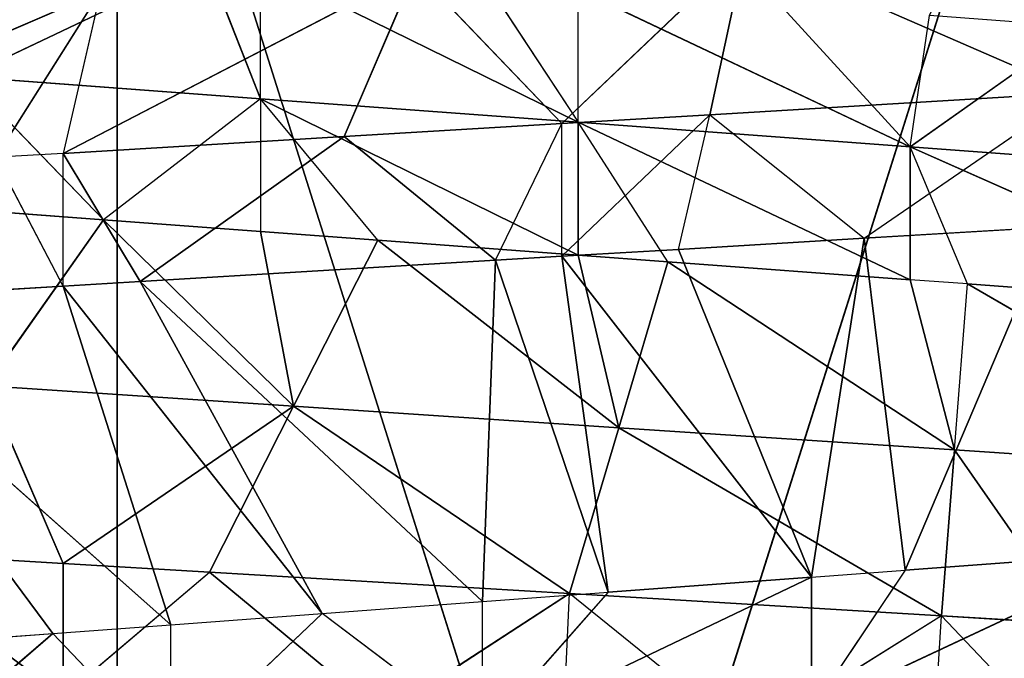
# Model space of a CAD drawing. Extents: x 186 to 416, y 0 to 124.
# Tile 29 of 256: x 244.982 to 245.631, y 35.29 to 35.711. Entities that reach past the tile are written whole.
import ezdxf

# ---------------------------------------------------------------- set-up
doc = ezdxf.new("R2010")
doc.units = 0
doc.header["$LTSCALE"] = 25.4
doc.layers.get('0').update_dxf_attribs({"color": 13, "linetype": 'CONTINUOUS'})

# ---------------------------------------------------------------- blocks, each defined once
blk = doc.blocks.new('PILLS-I-PLAFON-8266-8272_0')
at = {"color": 250}
for p, q in [((60.6, 53.00964, 88.59917), (60.359, 52.99469, 88.61358)), ((60.6, 53.00964, 88.59917), (60.359, 52.99469, 88.61358)), ((60.38241, 52.8067, 88.5042), (60.6, 53.00964, 88.59917)), ((60.38241, 52.8067, 88.5042), (60.6, 53.00964, 88.59917)), ((60.46057, 53.00465, 88.69501), (60.6, 53.00964, 88.59917)), ((60.46057, 53.00465, 88.69501), (60.58359, 53.00957, 88.68764)), ((60.48766, 52.62674, 88.91376), (60.58359, 53.00957, 88.68764)), ((60.48766, 52.62674, 88.91376), (60.58359, 53.00957, 88.68764)), ((60.33838, 52.99201, 88.70232), (60.46057, 53.00465, 88.69501)), ((60.359, 52.99469, 88.61358), (60.46057, 53.00465, 88.69501)), ((60.42588, 52.62108, 88.91834), (60.46057, 53.00465, 88.69501)), ((60.42588, 52.62108, 88.91834), (60.46057, 53.00465, 88.69501)), ((60.48766, 52.62674, 88.91376), (60.46057, 53.00465, 88.69501)), ((60.48766, 52.62674, 88.91376), (60.46057, 53.00465, 88.69501)), ((60.26139, 52.98002, 88.70692), (60.359, 52.99469, 88.61358)), ((60.359, 52.99469, 88.61358), (60.26139, 52.98002, 88.61942)), ((60.33838, 52.99201, 88.70232), (60.359, 52.99469, 88.61358)), ((60.38241, 52.8067, 88.5042), (60.359, 52.99469, 88.61358)), ((60.38241, 52.8067, 88.5042), (60.359, 52.99469, 88.61358)), ((60.26139, 52.98002, 88.70692), (60.33838, 52.99201, 88.70232)), ((60.42588, 52.62108, 88.91834), (60.33838, 52.99201, 88.70232)), ((60.42588, 52.62108, 88.91834), (60.33838, 52.99201, 88.70232)), ((60.26139, 52.98002, 88.61942), (60.11817, 52.94918, 88.62799)), ((60.26139, 52.98002, 88.61942), (60.11817, 52.94918, 88.62799)), ((60.26139, 52.98002, 88.61942), (60.16498, 52.76561, 88.51862)), ((60.26139, 52.98002, 88.61942), (60.16498, 52.76561, 88.51862)), ((60.21774, 52.97181, 88.70953), (60.26139, 52.98002, 88.61942)), ((60.21774, 52.97181, 88.70953), (60.26139, 52.98002, 88.70692)), ((60.26139, 52.98002, 88.70692), (60.26139, 52.98002, 88.61942)), ((60.29202, 52.60027, 88.92828), (60.26139, 52.98002, 88.70692)), ((60.29202, 52.60027, 88.92828), (60.26139, 52.98002, 88.70692)), ((60.42588, 52.62108, 88.91834), (60.26139, 52.98002, 88.70692)), ((60.42588, 52.62108, 88.91834), (60.26139, 52.98002, 88.70692)), ((60.26139, 52.98002, 88.61942), (60.38241, 52.8067, 88.5042)), ((60.26139, 52.98002, 88.61942), (60.38241, 52.8067, 88.5042)), ((59.98381, 52.90973, 88.72353), (60.21774, 52.97181, 88.70953)), ((59.98381, 52.90973, 88.72353), (60.21774, 52.97181, 88.70953)), ((60.21774, 52.97181, 88.70953), (60.11817, 52.94918, 88.62799)), ((60.21774, 52.97181, 88.70953), (60.11817, 52.94918, 88.62799)), ((60.20926, 52.58139, 88.93443), (60.21774, 52.97181, 88.70953)), ((60.20926, 52.58139, 88.93443), (60.21774, 52.97181, 88.70953)), ((60.29202, 52.60027, 88.92828), (60.21774, 52.97181, 88.70953)), ((60.29202, 52.60027, 88.92828), (60.21774, 52.97181, 88.70953)), ((60.11817, 52.94918, 88.62799), (59.93306, 52.89204, 88.63907)), ((60.11817, 52.94918, 88.62799), (59.93306, 52.89204, 88.63907)), ((59.98381, 52.90973, 88.72353), (60.11817, 52.94918, 88.62799)), ((59.98381, 52.90973, 88.72353), (60.11817, 52.94918, 88.62799)), ((60.11817, 52.94918, 88.62799), (60.16498, 52.76561, 88.51862)), ((60.11817, 52.94918, 88.62799), (60.16498, 52.76561, 88.51862)), ((59.98381, 52.90973, 88.72353), (59.93306, 52.89204, 88.63907)), ((59.93306, 52.89204, 88.72656), (59.98381, 52.90973, 88.72353)), ((60.10353, 52.55025, 88.94228), (59.98381, 52.90973, 88.72353)), ((60.10353, 52.55025, 88.94228), (59.98381, 52.90973, 88.72353)), ((60.20926, 52.58139, 88.93443), (59.98381, 52.90973, 88.72353)), ((60.20926, 52.58139, 88.93443), (59.98381, 52.90973, 88.72353)), ((59.76368, 52.82119, 88.7367), (59.93306, 52.89204, 88.72656)), ((59.76368, 52.82119, 88.7367), (59.93306, 52.89204, 88.72656)), ((59.93306, 52.89204, 88.63907), (59.8885, 52.87521, 88.64173)), ((59.93306, 52.89204, 88.72656), (59.8885, 52.87521, 88.64173)), ((59.93306, 52.89204, 88.72656), (59.93306, 52.89204, 88.63907)), ((60.00386, 52.51327, 88.94968), (59.93306, 52.89204, 88.72656)), ((60.00386, 52.51327, 88.94968), (59.93306, 52.89204, 88.72656)), ((60.10353, 52.55025, 88.94228), (59.93306, 52.89204, 88.72656)), ((60.10353, 52.55025, 88.94228), (59.93306, 52.89204, 88.72656)), ((60.16498, 52.76561, 88.51862), (59.93306, 52.89204, 88.63907)), ((60.16498, 52.76561, 88.51862), (59.93306, 52.89204, 88.63907)), ((59.95762, 52.69882, 88.53236), (59.93306, 52.89204, 88.63907)), ((59.95762, 52.69882, 88.53236), (59.8885, 52.87521, 88.64173)), ((59.92617, 52.47892, 88.95545), (59.76368, 52.82119, 88.7367)), ((59.92617, 52.47892, 88.95545), (59.76368, 52.82119, 88.7367)), ((60.00386, 52.51327, 88.94968), (59.76368, 52.82119, 88.7367)), ((60.00386, 52.51327, 88.94968), (59.76368, 52.82119, 88.7367)), ((59.67457, 52.77606, 88.65453), (59.95762, 52.69882, 88.53236)), ((59.67457, 52.77606, 88.65453), (59.95762, 52.69882, 88.53236)), ((60.6, 52.70964, 90.26167), (59.96857, 52.58404, 88.26167)), ((60.6, 52.70964, 90.26167), (59.96857, 52.58404, 88.26167)), ((60.42588, 52.62108, 89.00584), (60.64764, 52.63003, 88.90188)), ((60.42588, 52.62108, 89.00584), (60.64764, 52.63003, 88.90188)), ((60.48766, 52.62674, 88.91376), (60.64764, 52.63003, 88.90188)), ((60.48766, 52.62674, 88.91376), (60.64764, 52.63003, 88.90188)), ((60.42588, 52.62108, 88.91834), (60.48766, 52.62674, 88.91376)), ((60.48766, 52.62674, 88.91376), (60.42588, 52.62108, 89.00584)), ((60.42588, 52.62108, 88.91834), (60.20926, 52.58139, 89.02193)), ((60.42588, 52.62108, 88.91834), (60.20926, 52.58139, 89.02193)), ((60.29202, 52.60027, 88.92828), (60.42588, 52.62108, 88.91834)), ((60.29202, 52.60027, 88.92828), (60.42588, 52.62108, 88.91834)), ((60.42588, 52.62108, 88.91834), (60.42588, 52.62108, 89.00584)), ((60.20926, 52.58139, 88.93443), (60.29202, 52.60027, 88.92828)), ((60.29202, 52.60027, 88.92828), (60.20926, 52.58139, 89.02193)), ((59.96857, 52.58404, 90.26167), (59.96857, 52.58404, 88.26167)), ((59.96857, 52.58404, 90.26167), (59.96857, 52.58404, 88.26167)), ((60.10353, 52.55025, 88.94228), (60.20926, 52.58139, 88.93443)), ((60.20926, 52.58139, 89.02193), (60.10353, 52.55025, 88.94228)), ((60.20926, 52.58139, 89.02193), (60.20926, 52.58139, 88.93443)), ((60.00386, 52.51327, 88.94968), (60.10353, 52.55025, 88.94228)), ((60.00386, 52.51327, 89.03718), (60.10353, 52.55025, 88.94228)), ((59.92617, 52.47892, 88.95545), (60.00386, 52.51327, 88.94968)), ((60.00386, 52.51327, 89.03718), (59.92617, 52.47892, 88.95545)), ((60.00386, 52.51327, 89.03718), (60.00386, 52.51327, 88.94968)), ((59.81473, 52.42043, 88.96372), (59.92617, 52.47892, 88.95545)), ((59.81473, 52.42043, 89.05122), (59.92617, 52.47892, 88.95545)), ((60.06293, 49.58318, 88.60303), (59.86855, 49.66918, 88.5886)), ((59.86855, 49.66918, 88.5886), (60.02758, 49.59652, 88.51291)), ((59.86855, 49.66918, 88.5886), (60.02758, 49.59652, 88.51291)), ((59.86855, 49.66918, 88.5886), (59.9596, 49.62497, 88.68286)), ((60.06293, 49.58318, 88.60303), (59.86855, 49.66918, 88.5886)), ((59.9596, 49.62497, 88.68286), (59.86855, 49.66918, 88.6761)), ((59.88238, 49.45198, 88.79224), (59.9596, 49.62497, 88.68286)), ((59.88238, 49.45198, 88.79224), (59.9596, 49.62497, 88.68286)), ((60.06293, 49.58318, 88.60303), (59.9596, 49.62497, 88.68286)), ((60.06293, 49.58318, 88.69053), (59.9596, 49.62497, 88.68286)), ((60.08478, 49.37616, 88.80565), (59.9596, 49.62497, 88.68286)), ((60.08478, 49.37616, 88.80565), (59.9596, 49.62497, 88.68286)), ((60.06293, 49.58318, 88.60303), (60.02758, 49.59652, 88.51291)), ((60.06293, 49.58318, 88.60303), (60.06293, 49.58318, 88.69053)), ((60.27221, 49.5231, 88.61858), (60.06293, 49.58318, 88.51553)), ((60.27221, 49.5231, 88.61858), (60.06293, 49.58318, 88.51553)), ((60.27221, 49.5231, 88.61858), (60.06293, 49.58318, 88.60303)), ((60.06293, 49.58318, 88.60303), (60.06293, 49.58318, 88.51553)), ((60.27221, 49.5231, 88.70607), (60.06293, 49.58318, 88.60303)), ((60.27221, 49.5231, 88.61858), (60.06293, 49.58318, 88.60303)), ((60.27221, 49.5231, 88.70607), (60.06293, 49.58318, 88.60303)), ((60.14022, 49.55731, 88.69627), (60.06293, 49.58318, 88.60303)), ((60.06293, 49.58318, 88.69053), (60.08478, 49.37616, 88.80565)), ((60.06293, 49.58318, 88.69053), (60.08478, 49.37616, 88.80565)), ((60.14022, 49.55731, 88.69627), (60.06293, 49.58318, 88.69053)), ((60.14022, 49.55731, 88.69627), (60.08478, 49.37616, 88.80565)), ((60.14022, 49.55731, 88.69627), (60.08478, 49.37616, 88.80565)), ((60.27221, 49.5231, 88.70607), (60.14022, 49.55731, 88.69627)), ((60.14022, 49.55731, 88.69627), (60.29892, 49.32502, 88.81984)), ((60.14022, 49.55731, 88.69627), (60.29892, 49.32502, 88.81984)), ((60.27221, 49.5231, 88.70607), (60.14022, 49.55731, 88.69627)), ((59.96857, 49.53524, 90.26167), (59.96857, 49.53524, 88.26167)), ((59.96857, 49.53524, 90.26167), (59.96857, 49.53524, 88.26167)), ((59.96857, 49.53524, 90.26167), (60.6, 49.40964, 88.26167)), ((59.96857, 49.53524, 90.26167), (60.6, 49.40964, 88.26167)), ((60.21184, 49.53723, 88.52659), (60.27221, 49.5231, 88.61858)), ((60.49101, 49.49231, 88.63482), (60.27221, 49.5231, 88.53107)), ((60.49101, 49.49231, 88.72232), (60.27221, 49.5231, 88.61858)), ((60.27221, 49.5231, 88.61858), (60.49101, 49.49231, 88.63482)), ((60.27221, 49.5231, 88.61858), (60.49101, 49.49231, 88.63482)), ((60.27221, 49.5231, 88.61858), (60.27221, 49.5231, 88.53107)), ((60.49101, 49.49231, 88.63482), (60.27221, 49.5231, 88.53107)), ((60.33132, 49.51167, 88.71046), (60.27221, 49.5231, 88.61858)), ((60.49101, 49.49231, 88.72232), (60.27221, 49.5231, 88.61858)), ((60.27221, 49.5231, 88.70607), (60.27221, 49.5231, 88.61858)), ((60.27221, 49.5231, 88.70607), (60.29892, 49.32502, 88.81984)), ((60.27221, 49.5231, 88.70607), (60.29892, 49.32502, 88.81984)), ((60.33132, 49.51167, 88.71046), (60.27221, 49.5231, 88.70607)), ((60.29892, 49.32502, 88.81984), (60.33132, 49.51167, 88.71046)), ((60.29892, 49.32502, 88.81984), (60.33132, 49.51167, 88.71046)), ((60.49101, 49.49231, 88.72232), (60.33132, 49.51167, 88.71046)), ((60.33132, 49.51167, 88.71046), (60.52017, 49.3009, 88.8345)), ((60.33132, 49.51167, 88.71046), (60.52017, 49.3009, 88.8345)), ((60.49101, 49.49231, 88.72232), (60.33132, 49.51167, 88.71046)), ((60.405, 49.50068, 88.54093), (60.49101, 49.49231, 88.63482)), ((60.72791, 49.49374, 88.73991), (60.49101, 49.49231, 88.63482)), ((60.72791, 49.49374, 88.73991), (60.49101, 49.49231, 88.63482)), ((60.71304, 49.4926, 88.65131), (60.49101, 49.49231, 88.63482)), ((60.71304, 49.4926, 88.65131), (60.49101, 49.49231, 88.63482)), ((60.49101, 49.49231, 88.63482), (60.50359, 49.49149, 88.54826)), ((60.52876, 49.49014, 88.72512), (60.49101, 49.49231, 88.72232)), ((60.60276, 49.48853, 88.55562), (60.49101, 49.49231, 88.63482)), ((60.52876, 49.49014, 88.72512), (60.49101, 49.49231, 88.63482)), ((60.49101, 49.49231, 88.72232), (60.49101, 49.49231, 88.63482)), ((60.52017, 49.3009, 88.8345), (60.49101, 49.49231, 88.72232)), ((60.60276, 49.48853, 88.55562), (60.50359, 49.49149, 88.54826)), ((60.52017, 49.3009, 88.8345), (60.52876, 49.49014, 88.72512)), ((60.72791, 49.49374, 88.73991), (60.52876, 49.49014, 88.72512)), ((60.72791, 49.49374, 88.73991), (60.52876, 49.49014, 88.72512)), ((60.74333, 49.30493, 88.84929), (60.52876, 49.49014, 88.72512)), ((60.74333, 49.30493, 88.84929), (60.52876, 49.49014, 88.72512)), ((59.93306, 49.22724, 88.90926), (59.88238, 49.45198, 88.79224)), ((59.88238, 49.45198, 88.79224), (60.08478, 49.37616, 88.80565)), ((59.88238, 49.45198, 88.79224), (60.08478, 49.37616, 88.80565)), ((59.93306, 49.22724, 88.90926), (59.88238, 49.45198, 88.79224)), ((59.93306, 49.22724, 88.90926), (60.08478, 49.37616, 88.80565)), ((59.93306, 49.22724, 88.90926), (60.08478, 49.37616, 88.80565)), ((60.02934, 49.19501, 88.91502), (60.08478, 49.37616, 88.80565)), ((60.02934, 49.19501, 88.91502), (60.08478, 49.37616, 88.80565)), ((60.29892, 49.32502, 88.81984), (60.08478, 49.37616, 88.80565)), ((60.08478, 49.37616, 88.80565), (60.26653, 49.13837, 88.92921)), ((60.08478, 49.37616, 88.80565), (60.26653, 49.13837, 88.92921)), ((60.29892, 49.32502, 88.81984), (60.08478, 49.37616, 88.80565)), ((60.29892, 49.32502, 88.81984), (60.26653, 49.13837, 88.92921)), ((60.29892, 49.32502, 88.81984), (60.26653, 49.13837, 88.92921)), ((60.52017, 49.3009, 88.8345), (60.29892, 49.32502, 88.81984)), ((60.51158, 49.11165, 88.94387), (60.29892, 49.32502, 88.81984)), ((60.52017, 49.3009, 88.8345), (60.29892, 49.32502, 88.81984)), ((60.51158, 49.11165, 88.94387), (60.29892, 49.32502, 88.81984)), ((60.74333, 49.30493, 88.84929), (60.52017, 49.3009, 88.8345)), ((60.74333, 49.30493, 88.84929), (60.52017, 49.3009, 88.8345)), ((60.51158, 49.11165, 88.94387), (60.52017, 49.3009, 88.8345)), ((60.51158, 49.11165, 88.94387), (60.52017, 49.3009, 88.8345)), ((60.6, 49.10964, 88.94917), (60.52017, 49.3009, 88.8345)), ((60.6, 49.10964, 88.94917), (60.52017, 49.3009, 88.8345)), ((59.80516, 49.27898, 88.90161), (59.93306, 49.22724, 88.90926)), ((59.80516, 49.27898, 88.90161), (59.93306, 49.22724, 88.90926)), ((59.93306, 49.22724, 88.99676), (60.02934, 49.19501, 88.91502)), ((59.93306, 49.22724, 88.99676), (59.93306, 49.22724, 88.90926)), ((59.93306, 49.22724, 88.90926), (60.02934, 49.19501, 88.91502)), ((60.14305, 49.16393, 89.00932), (60.02934, 49.19501, 88.91502)), ((60.02934, 49.19501, 88.91502), (60.26653, 49.13837, 88.92921)), ((60.14305, 49.16393, 89.00932), (60.02934, 49.19501, 88.91502)), ((60.02934, 49.19501, 88.91502), (60.26653, 49.13837, 88.92921)), ((60.14305, 49.16393, 89.00932), (60.26653, 49.13837, 88.92921)), ((60.26237, 49.13909, 89.01646), (60.26653, 49.13837, 88.92921)), ((60.38367, 49.12168, 89.02372), (60.26653, 49.13837, 88.92921)), ((60.26653, 49.13837, 88.92921), (60.51158, 49.11165, 88.94387)), ((60.26653, 49.13837, 88.92921), (60.51158, 49.11165, 88.94387)), ((60.51158, 49.11165, 88.94387), (60.38367, 49.12168, 89.02372)), ((60.50625, 49.1119, 89.03105), (60.51158, 49.11165, 88.94387)), ((60.6, 49.10964, 89.03667), (60.51158, 49.11165, 88.94387)), ((60.51158, 49.11165, 88.94387), (60.6, 49.10964, 88.94917))]:
    blk.add_line(p, q, dxfattribs=at)
mesh = blk.add_polyface(dxfattribs=at)
corners = [(77.6, 57.05964, 90.26167), (43.6, 57.05964, 88.26167), (43.6, 57.05964, 90.26167)]
mesh.append_faces([[corners[k] for k in face] for face in [(0, 1, 2)]], dxfattribs={"color": 250})
mesh = blk.add_polyface(dxfattribs=at)
corners = [(77.6, 57.05964, 90.26167), (77.6, 57.05964, 88.26167), (43.6, 57.05964, 88.26167)]
mesh.append_faces([[corners[k] for k in face] for face in [(0, 1, 2)]], dxfattribs={"color": 250})
mesh = blk.add_polyface(dxfattribs=at)
corners = [(60.46057, 53.00465, 88.69501), (60.6, 53.00964, 88.59917), (60.359, 52.99469, 88.61358)]
mesh.append_faces([[corners[k] for k in face] for face in [(0, 1, 2)]], dxfattribs={"color": 250})
mesh = blk.add_polyface(dxfattribs=at)
corners = [(60.6, 53.00964, 88.59917), (60.38241, 52.8067, 88.5042), (60.359, 52.99469, 88.61358)]
mesh.append_faces([[corners[k] for k in face] for face in [(0, 1, 2)]], dxfattribs={"color": 250})
mesh = blk.add_polyface(dxfattribs=at)
corners = [(60.60501, 52.82019, 88.48946), (60.38241, 52.8067, 88.5042), (60.6, 53.00964, 88.59917)]
mesh.append_faces([[corners[k] for k in face] for face in [(0, 1, 2)]], dxfattribs={"color": 250})
mesh = blk.add_polyface(dxfattribs=at)
corners = [(60.58359, 53.00957, 88.68764), (60.46057, 53.00465, 88.69501), (60.48766, 52.62674, 88.91376)]
mesh.append_faces([[corners[k] for k in face] for face in [(0, 1, 2)]], dxfattribs={"color": 250})
mesh = blk.add_polyface(dxfattribs=at)
corners = [(60.64764, 52.63003, 88.90188), (60.58359, 53.00957, 88.68764), (60.48766, 52.62674, 88.91376)]
mesh.append_faces([[corners[k] for k in face] for face in [(0, 1, 2)]], dxfattribs={"color": 250})
mesh = blk.add_polyface(dxfattribs=at)
corners = [(60.46057, 53.00465, 88.69501), (60.33838, 52.99201, 88.70232), (60.42588, 52.62108, 88.91834)]
mesh.append_faces([[corners[k] for k in face] for face in [(0, 1, 2)]], dxfattribs={"color": 250})
mesh = blk.add_polyface(dxfattribs=at)
corners = [(60.48766, 52.62674, 88.91376), (60.46057, 53.00465, 88.69501), (60.42588, 52.62108, 88.91834)]
mesh.append_faces([[corners[k] for k in face] for face in [(0, 1, 2)]], dxfattribs={"color": 250})
mesh = blk.add_polyface(dxfattribs=at)
corners = [(60.38241, 52.8067, 88.5042), (60.26139, 52.98002, 88.61942), (60.359, 52.99469, 88.61358)]
mesh.append_faces([[corners[k] for k in face] for face in [(0, 1, 2)]], dxfattribs={"color": 250})
mesh = blk.add_polyface(dxfattribs=at)
corners = [(60.42588, 52.62108, 88.91834), (60.33838, 52.99201, 88.70232), (60.26139, 52.98002, 88.70692)]
mesh.append_faces([[corners[k] for k in face] for face in [(0, 1, 2)]], dxfattribs={"color": 250})
mesh = blk.add_polyface(dxfattribs=at)
corners = [(60.21774, 52.97181, 88.70953), (60.26139, 52.98002, 88.61942), (60.11817, 52.94918, 88.62799)]
mesh.append_faces([[corners[k] for k in face] for face in [(0, 1, 2)]], dxfattribs={"color": 250})
mesh = blk.add_polyface(dxfattribs=at)
corners = [(60.26139, 52.98002, 88.61942), (60.16498, 52.76561, 88.51862), (60.11817, 52.94918, 88.62799)]
mesh.append_faces([[corners[k] for k in face] for face in [(0, 1, 2)]], dxfattribs={"color": 250})
mesh = blk.add_polyface(dxfattribs=at)
corners = [(60.38241, 52.8067, 88.5042), (60.16498, 52.76561, 88.51862), (60.26139, 52.98002, 88.61942)]
mesh.append_faces([[corners[k] for k in face] for face in [(0, 1, 2)]], dxfattribs={"color": 250})
mesh = blk.add_polyface(dxfattribs=at)
corners = [(60.29202, 52.60027, 88.92828), (60.26139, 52.98002, 88.70692), (60.21774, 52.97181, 88.70953)]
mesh.append_faces([[corners[k] for k in face] for face in [(0, 1, 2)]], dxfattribs={"color": 250})
mesh = blk.add_polyface(dxfattribs=at)
corners = [(60.42588, 52.62108, 88.91834), (60.26139, 52.98002, 88.70692), (60.29202, 52.60027, 88.92828)]
mesh.append_faces([[corners[k] for k in face] for face in [(0, 1, 2)]], dxfattribs={"color": 250})
mesh = blk.add_polyface(dxfattribs=at)
corners = [(59.98381, 52.90973, 88.72353), (60.21774, 52.97181, 88.70953), (60.11817, 52.94918, 88.62799)]
mesh.append_faces([[corners[k] for k in face] for face in [(0, 1, 2)]], dxfattribs={"color": 250})
mesh = blk.add_polyface(dxfattribs=at)
corners = [(60.21774, 52.97181, 88.70953), (59.98381, 52.90973, 88.72353), (60.20926, 52.58139, 88.93443)]
mesh.append_faces([[corners[k] for k in face] for face in [(0, 1, 2)]], dxfattribs={"color": 250})
mesh = blk.add_polyface(dxfattribs=at)
corners = [(60.29202, 52.60027, 88.92828), (60.21774, 52.97181, 88.70953), (60.20926, 52.58139, 88.93443)]
mesh.append_faces([[corners[k] for k in face] for face in [(0, 1, 2)]], dxfattribs={"color": 250})
mesh = blk.add_polyface(dxfattribs=at)
corners = [(59.98381, 52.90973, 88.72353), (60.11817, 52.94918, 88.62799), (59.93306, 52.89204, 88.63907)]
mesh.append_faces([[corners[k] for k in face] for face in [(0, 1, 2)]], dxfattribs={"color": 250})
mesh = blk.add_polyface(dxfattribs=at)
corners = [(60.16498, 52.76561, 88.51862), (59.93306, 52.89204, 88.63907), (60.11817, 52.94918, 88.62799)]
mesh.append_faces([[corners[k] for k in face] for face in [(0, 1, 2)]], dxfattribs={"color": 250})
mesh = blk.add_polyface(dxfattribs=at)
corners = [(60.10353, 52.55025, 88.94228), (59.98381, 52.90973, 88.72353), (59.93306, 52.89204, 88.72656)]
mesh.append_faces([[corners[k] for k in face] for face in [(0, 1, 2)]], dxfattribs={"color": 250})
mesh = blk.add_polyface(dxfattribs=at)
corners = [(60.20926, 52.58139, 88.93443), (59.98381, 52.90973, 88.72353), (60.10353, 52.55025, 88.94228)]
mesh.append_faces([[corners[k] for k in face] for face in [(0, 1, 2)]], dxfattribs={"color": 250})
mesh = blk.add_polyface(dxfattribs=at)
corners = [(59.76368, 52.82119, 88.7367), (59.93306, 52.89204, 88.72656), (59.8885, 52.87521, 88.64173)]
mesh.append_faces([[corners[k] for k in face] for face in [(0, 1, 2)]], dxfattribs={"color": 250})
mesh = blk.add_polyface(dxfattribs=at)
corners = [(60.00386, 52.51327, 88.94968), (59.93306, 52.89204, 88.72656), (59.76368, 52.82119, 88.7367)]
mesh.append_faces([[corners[k] for k in face] for face in [(0, 1, 2)]], dxfattribs={"color": 250})
mesh = blk.add_polyface(dxfattribs=at)
corners = [(60.10353, 52.55025, 88.94228), (59.93306, 52.89204, 88.72656), (60.00386, 52.51327, 88.94968)]
mesh.append_faces([[corners[k] for k in face] for face in [(0, 1, 2)]], dxfattribs={"color": 250})
mesh = blk.add_polyface(dxfattribs=at)
corners = [(60.16498, 52.76561, 88.51862), (59.95762, 52.69882, 88.53236), (59.93306, 52.89204, 88.63907)]
mesh.append_faces([[corners[k] for k in face] for face in [(0, 1, 2)]], dxfattribs={"color": 250})
mesh = blk.add_polyface(dxfattribs=at)
corners = [(59.95762, 52.69882, 88.53236), (59.67457, 52.77606, 88.65453), (59.8885, 52.87521, 88.64173)]
mesh.append_faces([[corners[k] for k in face] for face in [(0, 1, 2)]], dxfattribs={"color": 250})
mesh = blk.add_polyface(dxfattribs=at)
corners = [(59.92617, 52.47892, 88.95545), (59.76368, 52.82119, 88.7367), (59.81473, 52.42043, 88.96372)]
mesh.append_faces([[corners[k] for k in face] for face in [(0, 1, 2)]], dxfattribs={"color": 250})
mesh = blk.add_polyface(dxfattribs=at)
corners = [(60.00386, 52.51327, 88.94968), (59.76368, 52.82119, 88.7367), (59.92617, 52.47892, 88.95545)]
mesh.append_faces([[corners[k] for k in face] for face in [(0, 1, 2)]], dxfattribs={"color": 250})
mesh = blk.add_polyface(dxfattribs=at)
corners = [(59.95762, 52.69882, 88.53236), (59.76448, 52.60931, 88.54516), (59.67457, 52.77606, 88.65453)]
mesh.append_faces([[corners[k] for k in face] for face in [(0, 1, 2)]], dxfattribs={"color": 250})
mesh = blk.add_polyface(dxfattribs=at)
corners = [(60.6, 52.70964, 90.26167), (59.96857, 52.58404, 88.26167), (60.6, 52.70964, 88.26167)]
mesh.append_faces([[corners[k] for k in face] for face in [(0, 1, 2)]], dxfattribs={"color": 250})
mesh = blk.add_polyface(dxfattribs=at)
corners = [(59.96857, 52.58404, 90.26167), (59.96857, 52.58404, 88.26167), (60.6, 52.70964, 90.26167)]
mesh.append_faces([[corners[k] for k in face] for face in [(0, 1, 2)]], dxfattribs={"color": 250})
mesh = blk.add_polyface(dxfattribs=at)
corners = [(60.42588, 52.62108, 89.00584), (60.64764, 52.63003, 88.90188), (60.48766, 52.62674, 88.91376)]
mesh.append_faces([[corners[k] for k in face] for face in [(0, 1, 2)]], dxfattribs={"color": 250})
mesh = blk.add_polyface(dxfattribs=at)
corners = [(60.42588, 52.62108, 89.00584), (60.64764, 52.63003, 88.98937), (60.64764, 52.63003, 88.90188)]
mesh.append_faces([[corners[k] for k in face] for face in [(0, 1, 2)]], dxfattribs={"color": 250})
mesh = blk.add_polyface(dxfattribs=at)
corners = [(60.20926, 52.58139, 89.02193), (60.42588, 52.62108, 89.00584), (60.42588, 52.62108, 88.91834)]
mesh.append_faces([[corners[k] for k in face] for face in [(0, 1, 2)]], dxfattribs={"color": 250})
mesh = blk.add_polyface(dxfattribs=at)
corners = [(60.20926, 52.58139, 89.02193), (60.42588, 52.62108, 88.91834), (60.29202, 52.60027, 88.92828)]
mesh.append_faces([[corners[k] for k in face] for face in [(0, 1, 2)]], dxfattribs={"color": 250})
mesh = blk.add_polyface(dxfattribs=at)
corners = [(59.96857, 52.58404, 90.26167), (59.43327, 52.22637, 88.26167), (59.96857, 52.58404, 88.26167)]
mesh.append_faces([[corners[k] for k in face] for face in [(0, 1, 2)]], dxfattribs={"color": 250})
mesh = blk.add_polyface(dxfattribs=at)
corners = [(59.43327, 52.22637, 90.26167), (59.43327, 52.22637, 88.26167), (59.96857, 52.58404, 90.26167)]
mesh.append_faces([[corners[k] for k in face] for face in [(0, 1, 2)]], dxfattribs={"color": 250})
mesh = blk.add_polyface(dxfattribs=at)
corners = [(60.00386, 52.51327, 89.03718), (60.20926, 52.58139, 89.02193), (60.10353, 52.55025, 88.94228)]
mesh.append_faces([[corners[k] for k in face] for face in [(0, 1, 2)]], dxfattribs={"color": 250})
mesh = blk.add_polyface(dxfattribs=at)
corners = [(59.81473, 52.42043, 89.05122), (60.00386, 52.51327, 89.03718), (59.92617, 52.47892, 88.95545)]
mesh.append_faces([[corners[k] for k in face] for face in [(0, 1, 2)]], dxfattribs={"color": 250})
mesh = blk.add_polyface(dxfattribs=at)
corners = [(59.43327, 49.89291, 90.26167), (59.96857, 49.53524, 88.26167), (59.43327, 49.89291, 88.26167)]
mesh.append_faces([[corners[k] for k in face] for face in [(0, 1, 2)]], dxfattribs={"color": 250})
mesh = blk.add_polyface(dxfattribs=at)
corners = [(59.96857, 49.53524, 90.26167), (59.96857, 49.53524, 88.26167), (59.43327, 49.89291, 90.26167)]
mesh.append_faces([[corners[k] for k in face] for face in [(0, 1, 2)]], dxfattribs={"color": 250})
mesh = blk.add_polyface(dxfattribs=at)
corners = [(60.06293, 49.58318, 88.60303), (59.86855, 49.66918, 88.5886), (60.02758, 49.59652, 88.51291)]
mesh.append_faces([[corners[k] for k in face] for face in [(0, 1, 2)]], dxfattribs={"color": 250})
mesh = blk.add_polyface(dxfattribs=at)
corners = [(59.86855, 49.66918, 88.5886), (59.86855, 49.66918, 88.5011), (60.02758, 49.59652, 88.51291)]
mesh.append_faces([[corners[k] for k in face] for face in [(0, 1, 2)]], dxfattribs={"color": 250})
mesh = blk.add_polyface(dxfattribs=at)
corners = [(59.9596, 49.62497, 88.68286), (59.86855, 49.66918, 88.5886), (60.06293, 49.58318, 88.60303)]
mesh.append_faces([[corners[k] for k in face] for face in [(0, 1, 2)]], dxfattribs={"color": 250})
mesh = blk.add_polyface(dxfattribs=at)
corners = [(59.9596, 49.62497, 88.68286), (59.88238, 49.45198, 88.79224), (59.86855, 49.66918, 88.6761)]
mesh.append_faces([[corners[k] for k in face] for face in [(0, 1, 2)]], dxfattribs={"color": 250})
mesh = blk.add_polyface(dxfattribs=at)
corners = [(60.08478, 49.37616, 88.80565), (59.88238, 49.45198, 88.79224), (59.9596, 49.62497, 88.68286)]
mesh.append_faces([[corners[k] for k in face] for face in [(0, 1, 2)]], dxfattribs={"color": 250})
mesh = blk.add_polyface(dxfattribs=at)
corners = [(60.08478, 49.37616, 88.80565), (59.9596, 49.62497, 88.68286), (60.06293, 49.58318, 88.69053)]
mesh.append_faces([[corners[k] for k in face] for face in [(0, 1, 2)]], dxfattribs={"color": 250})
mesh = blk.add_polyface(dxfattribs=at)
corners = [(60.27221, 49.5231, 88.61858), (60.06293, 49.58318, 88.51553), (60.21184, 49.53723, 88.52659)]
mesh.append_faces([[corners[k] for k in face] for face in [(0, 1, 2)]], dxfattribs={"color": 250})
mesh = blk.add_polyface(dxfattribs=at)
corners = [(60.27221, 49.5231, 88.61858), (60.06293, 49.58318, 88.60303), (60.06293, 49.58318, 88.51553)]
mesh.append_faces([[corners[k] for k in face] for face in [(0, 1, 2)]], dxfattribs={"color": 250})
mesh = blk.add_polyface(dxfattribs=at)
corners = [(60.27221, 49.5231, 88.70607), (60.06293, 49.58318, 88.60303), (60.27221, 49.5231, 88.61858)]
mesh.append_faces([[corners[k] for k in face] for face in [(0, 1, 2)]], dxfattribs={"color": 250})
mesh = blk.add_polyface(dxfattribs=at)
corners = [(60.27221, 49.5231, 88.70607), (60.14022, 49.55731, 88.69627), (60.06293, 49.58318, 88.60303)]
mesh.append_faces([[corners[k] for k in face] for face in [(0, 1, 2)]], dxfattribs={"color": 250})
mesh = blk.add_polyface(dxfattribs=at)
corners = [(60.14022, 49.55731, 88.69627), (60.08478, 49.37616, 88.80565), (60.06293, 49.58318, 88.69053)]
mesh.append_faces([[corners[k] for k in face] for face in [(0, 1, 2)]], dxfattribs={"color": 250})
mesh = blk.add_polyface(dxfattribs=at)
corners = [(60.29892, 49.32502, 88.81984), (60.08478, 49.37616, 88.80565), (60.14022, 49.55731, 88.69627)]
mesh.append_faces([[corners[k] for k in face] for face in [(0, 1, 2)]], dxfattribs={"color": 250})
mesh = blk.add_polyface(dxfattribs=at)
corners = [(60.29892, 49.32502, 88.81984), (60.14022, 49.55731, 88.69627), (60.27221, 49.5231, 88.70607)]
mesh.append_faces([[corners[k] for k in face] for face in [(0, 1, 2)]], dxfattribs={"color": 250})
mesh = blk.add_polyface(dxfattribs=at)
corners = [(59.96857, 49.53524, 90.26167), (60.6, 49.40964, 88.26167), (59.96857, 49.53524, 88.26167)]
mesh.append_faces([[corners[k] for k in face] for face in [(0, 1, 2)]], dxfattribs={"color": 250})
mesh = blk.add_polyface(dxfattribs=at)
corners = [(60.6, 49.40964, 90.26167), (60.6, 49.40964, 88.26167), (59.96857, 49.53524, 90.26167)]
mesh.append_faces([[corners[k] for k in face] for face in [(0, 1, 2)]], dxfattribs={"color": 250})
mesh = blk.add_polyface(dxfattribs=at)
corners = [(60.49101, 49.49231, 88.63482), (60.27221, 49.5231, 88.53107), (60.405, 49.50068, 88.54093)]
mesh.append_faces([[corners[k] for k in face] for face in [(0, 1, 2)]], dxfattribs={"color": 250})
mesh = blk.add_polyface(dxfattribs=at)
corners = [(60.49101, 49.49231, 88.72232), (60.27221, 49.5231, 88.61858), (60.49101, 49.49231, 88.63482)]
mesh.append_faces([[corners[k] for k in face] for face in [(0, 1, 2)]], dxfattribs={"color": 250})
mesh = blk.add_polyface(dxfattribs=at)
corners = [(60.49101, 49.49231, 88.63482), (60.27221, 49.5231, 88.61858), (60.27221, 49.5231, 88.53107)]
mesh.append_faces([[corners[k] for k in face] for face in [(0, 1, 2)]], dxfattribs={"color": 250})
mesh = blk.add_polyface(dxfattribs=at)
corners = [(60.49101, 49.49231, 88.72232), (60.33132, 49.51167, 88.71046), (60.27221, 49.5231, 88.61858)]
mesh.append_faces([[corners[k] for k in face] for face in [(0, 1, 2)]], dxfattribs={"color": 250})
mesh = blk.add_polyface(dxfattribs=at)
corners = [(60.33132, 49.51167, 88.71046), (60.29892, 49.32502, 88.81984), (60.27221, 49.5231, 88.70607)]
mesh.append_faces([[corners[k] for k in face] for face in [(0, 1, 2)]], dxfattribs={"color": 250})
mesh = blk.add_polyface(dxfattribs=at)
corners = [(60.52017, 49.3009, 88.8345), (60.29892, 49.32502, 88.81984), (60.33132, 49.51167, 88.71046)]
mesh.append_faces([[corners[k] for k in face] for face in [(0, 1, 2)]], dxfattribs={"color": 250})
mesh = blk.add_polyface(dxfattribs=at)
corners = [(60.52017, 49.3009, 88.8345), (60.33132, 49.51167, 88.71046), (60.49101, 49.49231, 88.72232)]
mesh.append_faces([[corners[k] for k in face] for face in [(0, 1, 2)]], dxfattribs={"color": 250})
mesh = blk.add_polyface(dxfattribs=at)
corners = [(60.72791, 49.49374, 88.73991), (60.49101, 49.49231, 88.63482), (60.71304, 49.4926, 88.65131)]
mesh.append_faces([[corners[k] for k in face] for face in [(0, 1, 2)]], dxfattribs={"color": 250})
mesh = blk.add_polyface(dxfattribs=at)
corners = [(60.72791, 49.49374, 88.73991), (60.52876, 49.49014, 88.72512), (60.49101, 49.49231, 88.63482)]
mesh.append_faces([[corners[k] for k in face] for face in [(0, 1, 2)]], dxfattribs={"color": 250})
mesh = blk.add_polyface(dxfattribs=at)
corners = [(60.71304, 49.4926, 88.65131), (60.49101, 49.49231, 88.63482), (60.60276, 49.48853, 88.55562)]
mesh.append_faces([[corners[k] for k in face] for face in [(0, 1, 2)]], dxfattribs={"color": 250})
mesh = blk.add_polyface(dxfattribs=at)
corners = [(60.60343, 49.10965, 88.33687), (60.60276, 49.48853, 88.55562), (60.50359, 49.49149, 88.54826)]
mesh.append_faces([[corners[k] for k in face] for face in [(0, 1, 2)]], dxfattribs={"color": 250})
mesh = blk.add_polyface(dxfattribs=at)
corners = [(60.74333, 49.30493, 88.84929), (60.52017, 49.3009, 88.8345), (60.52876, 49.49014, 88.72512)]
mesh.append_faces([[corners[k] for k in face] for face in [(0, 1, 2)]], dxfattribs={"color": 250})
mesh = blk.add_polyface(dxfattribs=at)
corners = [(60.74333, 49.30493, 88.84929), (60.52876, 49.49014, 88.72512), (60.72791, 49.49374, 88.73991)]
mesh.append_faces([[corners[k] for k in face] for face in [(0, 1, 2)]], dxfattribs={"color": 250})
mesh = blk.add_polyface(dxfattribs=at)
corners = [(59.93306, 49.22724, 88.90926), (59.80516, 49.27898, 88.90161), (59.88238, 49.45198, 88.79224)]
mesh.append_faces([[corners[k] for k in face] for face in [(0, 1, 2)]], dxfattribs={"color": 250})
mesh = blk.add_polyface(dxfattribs=at)
corners = [(60.08478, 49.37616, 88.80565), (59.93306, 49.22724, 88.90926), (59.88238, 49.45198, 88.79224)]
mesh.append_faces([[corners[k] for k in face] for face in [(0, 1, 2)]], dxfattribs={"color": 250})
mesh = blk.add_polyface(dxfattribs=at)
corners = [(60.08478, 49.37616, 88.80565), (60.02934, 49.19501, 88.91502), (59.93306, 49.22724, 88.90926)]
mesh.append_faces([[corners[k] for k in face] for face in [(0, 1, 2)]], dxfattribs={"color": 250})
mesh = blk.add_polyface(dxfattribs=at)
corners = [(60.26653, 49.13837, 88.92921), (60.02934, 49.19501, 88.91502), (60.08478, 49.37616, 88.80565)]
mesh.append_faces([[corners[k] for k in face] for face in [(0, 1, 2)]], dxfattribs={"color": 250})
mesh = blk.add_polyface(dxfattribs=at)
corners = [(60.29892, 49.32502, 88.81984), (60.26653, 49.13837, 88.92921), (60.08478, 49.37616, 88.80565)]
mesh.append_faces([[corners[k] for k in face] for face in [(0, 1, 2)]], dxfattribs={"color": 250})
mesh = blk.add_polyface(dxfattribs=at)
corners = [(59.93306, 49.22724, 88.99676), (59.69804, 49.33078, 88.9827), (59.80516, 49.27898, 88.90161)]
mesh.append_faces([[corners[k] for k in face] for face in [(0, 1, 2)]], dxfattribs={"color": 250})
mesh = blk.add_polyface(dxfattribs=at)
corners = [(60.51158, 49.11165, 88.94387), (60.26653, 49.13837, 88.92921), (60.29892, 49.32502, 88.81984)]
mesh.append_faces([[corners[k] for k in face] for face in [(0, 1, 2)]], dxfattribs={"color": 250})
mesh = blk.add_polyface(dxfattribs=at)
corners = [(60.52017, 49.3009, 88.8345), (60.51158, 49.11165, 88.94387), (60.29892, 49.32502, 88.81984)]
mesh.append_faces([[corners[k] for k in face] for face in [(0, 1, 2)]], dxfattribs={"color": 250})
mesh = blk.add_polyface(dxfattribs=at)
corners = [(60.74333, 49.30493, 88.84929), (60.6, 49.10964, 88.94917), (60.52017, 49.3009, 88.8345)]
mesh.append_faces([[corners[k] for k in face] for face in [(0, 1, 2)]], dxfattribs={"color": 250})
mesh = blk.add_polyface(dxfattribs=at)
corners = [(60.6, 49.10964, 88.94917), (60.51158, 49.11165, 88.94387), (60.52017, 49.3009, 88.8345)]
mesh.append_faces([[corners[k] for k in face] for face in [(0, 1, 2)]], dxfattribs={"color": 250})
mesh = blk.add_polyface(dxfattribs=at)
corners = [(59.93306, 49.22724, 88.99676), (59.80516, 49.27898, 88.90161), (59.93306, 49.22724, 88.90926)]
mesh.append_faces([[corners[k] for k in face] for face in [(0, 1, 2)]], dxfattribs={"color": 250})
mesh = blk.add_polyface(dxfattribs=at)
corners = [(60.14305, 49.16393, 89.00932), (59.93306, 49.22724, 88.99676), (60.02934, 49.19501, 88.91502)]
mesh.append_faces([[corners[k] for k in face] for face in [(0, 1, 2)]], dxfattribs={"color": 250})
mesh = blk.add_polyface(dxfattribs=at)
corners = [(60.14305, 49.16393, 89.00932), (60.02934, 49.19501, 88.91502), (60.26653, 49.13837, 88.92921)]
mesh.append_faces([[corners[k] for k in face] for face in [(0, 1, 2)]], dxfattribs={"color": 250})
mesh = blk.add_polyface(dxfattribs=at)
corners = [(60.38367, 49.12168, 89.02372), (60.26653, 49.13837, 88.92921), (60.51158, 49.11165, 88.94387)]
mesh.append_faces([[corners[k] for k in face] for face in [(0, 1, 2)]], dxfattribs={"color": 250})
mesh = blk.add_polyface(dxfattribs=at)
corners = [(77.6, 30.05964, 90.26167), (43.6, 30.05964, 0.26166), (43.6, 30.05964, 90.26167)]
mesh.append_faces([[corners[k] for k in face] for face in [(0, 1, 2)]], dxfattribs={"color": 250})
mesh = blk.add_polyface(dxfattribs=at)
corners = [(77.6, 30.05964, 90.26167), (77.6, 30.05964, 0.26166), (43.6, 30.05964, 0.26166)]
mesh.append_faces([[corners[k] for k in face] for face in [(0, 1, 2)]], dxfattribs={"color": 250})
mesh = blk.add_polyface(dxfattribs=at)
corners = [(43.6, 30.05964, 90.26167), (77.6, 30.05964, 88.26167), (77.6, 30.05964, 90.26167)]
mesh.append_faces([[corners[k] for k in face] for face in [(0, 1, 2)]], dxfattribs={"color": 250})
mesh = blk.add_polyface(dxfattribs=at)
corners = [(43.6, 30.05964, 90.26167), (43.6, 30.05964, 88.26167), (77.6, 30.05964, 88.26167)]
mesh.append_faces([[corners[k] for k in face] for face in [(0, 1, 2)]], dxfattribs={"color": 250})
mesh = blk.add_polyface(dxfattribs=at)
corners = [(40.6, 27.05964, 90.26167), (80.6, 27.05964, 0.26166), (80.6, 27.05964, 90.26167)]
mesh.append_faces([[corners[k] for k in face] for face in [(0, 1, 2)]], dxfattribs={"color": 250})
mesh = blk.add_polyface(dxfattribs=at)
corners = [(40.6, 27.05964, 90.26167), (40.6, 27.05964, 0.26166), (80.6, 27.05964, 0.26166)]
mesh.append_faces([[corners[k] for k in face] for face in [(0, 1, 2)]], dxfattribs={"color": 250})

msp = doc.modelspace()

# ---------------------------------------------------------------- block references
at = {"color": 0, "extrusion": (0, -1, -3.88578e-16)}
msp.add_blockref('PILLS-I-PLAFON-8266-8272_0', (185.07765, 1965.15091, -124.26167), dxfattribs=at)

doc.saveas('drawing.dxf')
